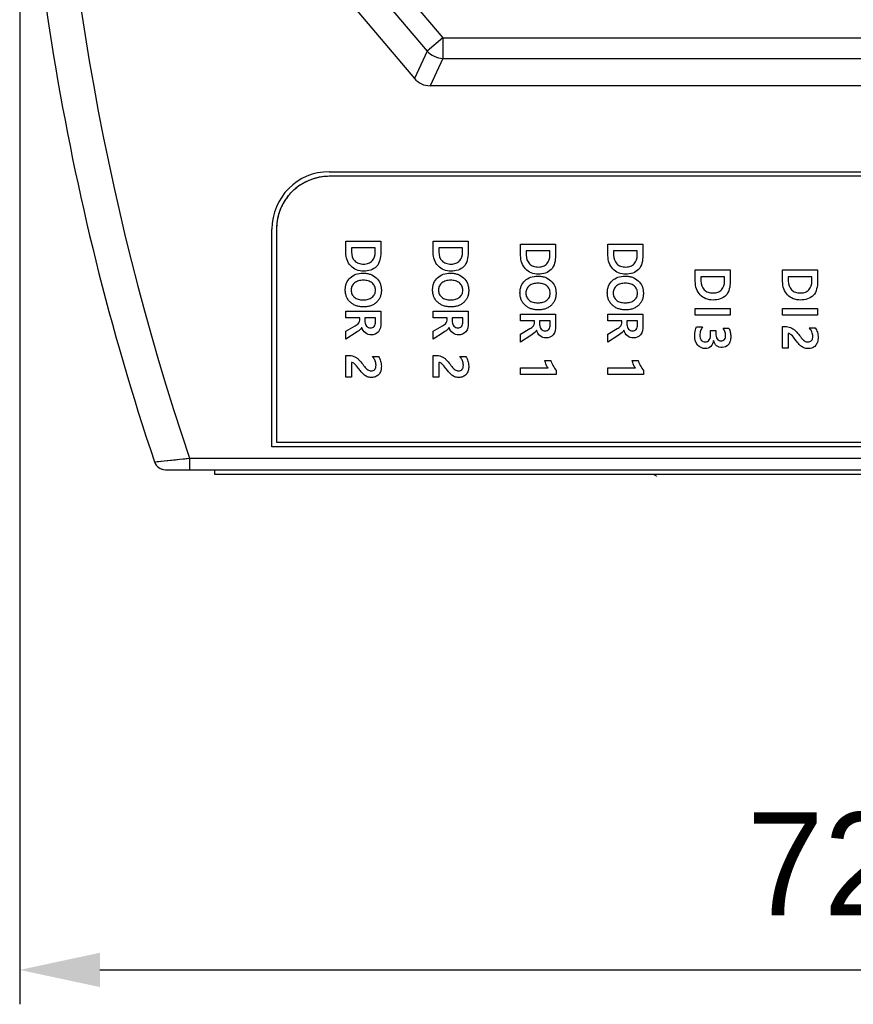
# Model space of a CAD drawing. Header units: millimetres. Extents: x -81 to 387, y -35 to 444.
# Tile 2 of 23: x 56 to 92, y 52 to 95. Entities that reach past the tile are written whole.
import ezdxf

# ---------------------------------------------------------------- set-up
doc = ezdxf.new("R2010")
doc.units = ezdxf.units.MM
doc.header["$LTSCALE"] = 65.395
doc.header["$PDMODE"] = 3
doc.header["$PDSIZE"] = 0.01
doc.layers.get('0').update_dxf_attribs({"linetype": 'CONTINUOUS'})
doc.layers.get('Defpoints').update_dxf_attribs({"linetype": 'CONTINUOUS'})
for name, color, linetype in [('BOTTOM_CASE-_AK-DR-10-SHAPE', 7, 'CONTINUOUS'), ('IO_COUPLER_MODULE-DIM', 7, 'CONTINUOUS'), ('PCB-LORA_P2P_GATEWAY_V002-SHAPE', 7, 'CONTINUOUS'), ('SHEET-LORA_USER_BOT-ENDNO-SHAPE', 7, 'CONTINUOUS'), ('SHEET-LORA_USER_BOT-GATEW-SHAPE', 7, 'CONTINUOUS'), ('TOP_CASE-_AK-DR-10-SHAPE', 7, 'CONTINUOUS'), ('USER_GUIDE-BOT-GATWAY_-SHAPE', 7, 'CONTINUOUS')]:
    doc.layers.add(name, color=color, linetype=linetype)
doc.styles.get("Standard").update_dxf_attribs({"font": 'gothic.ttf'})
doc.dimstyles.new('DIMSTYLE_1', dxfattribs={"dimtxt": 3.5, "dimasz": 3.5, "dimexe": 1.5, "dimexo": 1, "dimgap": 0.875, "dimtad": 1, "dimdec": 5, "dimdsep": 46, "dimtxsty": 'STANDARD', "dimblk": '_FILLED', "dimblk1": '_FILLED', "dimblk2": '_FILLED', "dimcen": 0.09, "dimadec": 5, "dimazin": 2, "dimtp": 0.2, "dimtm": 0.2, "dimtfac": 1, "dimtdec": 5, "dimtofl": 0, "dimtmove": 0, "dimatfit": 3, "dimldrblk": '_FILLED', "dimfxl": 1, "dimtolj": 1, "dimarcsym": 0})

# ---------------------------------------------------------------- blocks, each defined once
blk = doc.blocks.new('_FILLED')
at = {"color": 0, "linetype": 'ByBlock'}
blk.add_solid([(0, 0), (-1, 0.214), (-1, -0.214)], dxfattribs=at)
blk = doc.blocks.new('*D142')
at = {"layer": 'Defpoints', "color": 0, "linetype": 'Continuous'}
for p in [(127.672, 139.025), (55.672, 137.026), (127.672, 53.455)]:
    blk.add_point(p, dxfattribs=at)
at = {"layer": 'IO_COUPLER_MODULE-DIM', "color": 0, "linetype": 'Continuous', "lineweight": -2}
for p, q in [((127.672, 138.025), (127.672, 51.955)), ((55.672, 136.026), (55.672, 51.955)), ((59.172, 53.455), (124.172, 53.455))]:
    blk.add_line(p, q, dxfattribs=at)
at = {"layer": 'IO_COUPLER_MODULE-DIM', "color": 0, "linetype": 'Continuous', "lineweight": -2, "xscale": 3.5, "yscale": 3.5, "zscale": 3.5, "rotation": 180}
blk.add_blockref('_FILLED', (55.672, 53.455), dxfattribs=at)
at = {"layer": 'IO_COUPLER_MODULE-DIM', "color": 0, "linetype": 'Continuous', "lineweight": -2, "xscale": 3.5, "yscale": 3.5, "zscale": 3.5}
blk.add_blockref('_FILLED', (127.672, 53.455), dxfattribs=at)
at = {"layer": 'IO_COUPLER_MODULE-DIM', "color": 0, "linetype": 'Continuous', "insert": (90.739, 60.33), "char_height": 4.5, "attachment_point": 2, "line_spacing_factor": 0.9}
blk.add_mtext('\\A1;72', dxfattribs=at)

msp = doc.modelspace()

# ---------------------------------------------------------------- linework, layer by layer
at = {"layer": 'BOTTOM_CASE-_AK-DR-10-SHAPE', "color": 7, "linetype": 'Continuous'}
msp.add_line((62.028029, 75.27561), (63.083713, 75.27561), dxfattribs=at)
for start, end in [(212.5206017, 220.328129), (248.2788528, 259.3029225)]:
    msp.add_arc((62.028029, 75.77561), 0.5, start, end, dxfattribs=at)
at = {"layer": 'PCB-LORA_P2P_GATEWAY_V002-SHAPE', "color": 7, "linetype": 'Continuous', "const_width": 0.042}
msp.add_lwpolyline([(83.471972, 74.9832, 0.050482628), (83.293056, 75.075709)], format="xyb", dxfattribs=at)
at = {"layer": 'SHEET-LORA_USER_BOT-ENDNO-SHAPE', "color": 7, "linetype": 'Continuous'}
for p, q in [((69.90033, 85.249405), (71.421684, 85.249405)), ((69.90033, 84.751247), (69.90033, 85.249405)), ((71.421684, 85.249405), (71.421684, 84.745038)), ((73.709942, 85.249405), (75.231304, 85.249405)), ((73.709942, 84.751247), (73.709942, 85.249405)), ((75.231304, 85.249405), (75.231304, 84.745038)), ((77.520188, 85.12124), (79.041543, 85.12124)), ((77.520188, 84.623083), (77.520188, 85.12124)), ((79.041543, 85.12124), (79.041543, 84.616874)), ((81.3298, 85.12124), (82.851154, 85.12124)), ((81.3298, 84.623083), (81.3298, 85.12124)), ((82.851154, 85.12124), (82.851154, 84.616874)), ((71.17675, 84.955188), (70.144249, 84.955188)), ((70.144249, 84.955188), (70.144249, 84.769168)), ((71.17675, 84.767087), (71.17675, 84.955188)), ((74.986327, 84.955188), (73.953852, 84.955188)), ((73.953852, 84.955188), (73.953852, 84.769168)), ((74.986327, 84.767087), (74.986327, 84.955188)), ((78.796609, 84.826671), (77.764099, 84.826671)), ((77.764099, 84.826671), (77.764099, 84.640651)), ((78.796609, 84.63857), (78.796609, 84.826671)), ((82.606185, 84.826671), (81.573711, 84.826671)), ((81.573711, 84.826671), (81.573711, 84.640651)), ((82.606185, 84.63857), (82.606185, 84.826671)), ((85.140047, 83.991611), (86.661401, 83.991611)), ((85.140047, 83.493418), (85.140047, 83.991611)), ((86.661401, 83.991611), (86.661401, 83.487244)), ((88.950329, 83.991611), (90.471683, 83.991611)), ((88.950329, 83.493418), (88.950329, 83.991611)), ((90.471683, 83.991611), (90.471683, 83.487244)), ((86.416476, 83.697041), (85.383993, 83.697041)), ((85.383993, 83.697041), (85.383993, 83.510986)), ((86.416476, 83.50894), (86.416476, 83.697041)), ((90.22675, 83.697041), (89.194249, 83.697041)), ((89.194249, 83.697041), (89.194249, 83.510986)), ((90.22675, 83.50894), (90.22675, 83.697041)), ((69.90033, 82.197736), (71.421684, 82.197736)), ((69.90033, 81.902849), (69.90033, 82.197736)), ((71.421684, 82.197736), (71.421684, 81.680987)), ((73.709942, 82.197736), (75.231304, 82.197736)), ((73.709942, 81.902849), (73.709942, 82.197736)), ((75.231304, 82.197736), (75.231304, 81.680987)), ((77.520188, 82.069219), (79.041543, 82.069219)), ((77.520188, 81.774649), (77.520188, 82.069219)), ((79.041543, 82.069219), (79.041543, 81.55247)), ((81.3298, 82.069219), (82.851154, 82.069219)), ((81.3298, 81.774649), (81.3298, 82.069219)), ((82.851154, 82.069219), (82.851154, 81.55247)), ((85.140047, 82.308649), (86.661401, 82.308649)), ((85.140047, 82.014115), (85.140047, 82.308649)), ((86.661401, 82.308649), (86.661401, 82.014115)), ((88.950329, 82.308649), (90.471683, 82.308649)), ((88.950329, 82.014115), (88.950329, 82.308649)), ((90.471683, 82.308649), (90.471683, 82.014115)), ((70.500828, 81.902849), (69.90033, 81.902849)), ((70.500828, 81.795357), (70.500828, 81.902849)), ((71.192237, 81.902849), (70.731298, 81.902849)), ((70.731298, 81.902849), (70.731298, 81.72713)), ((71.192237, 81.722332), (71.192237, 81.902849)), ((74.310405, 81.902849), (73.709942, 81.902849)), ((74.310405, 81.795357), (74.310405, 81.902849)), ((75.001849, 81.902849), (74.540874, 81.902849)), ((74.540874, 81.902849), (74.540874, 81.72713)), ((75.001849, 81.722332), (75.001849, 81.902849)), ((78.120687, 81.774649), (77.520188, 81.774649)), ((78.120687, 81.667193), (78.120687, 81.774649)), ((78.812096, 81.774649), (78.351156, 81.774649)), ((78.351156, 81.774649), (78.351156, 81.598966)), ((78.812096, 81.593815), (78.812096, 81.774649)), ((81.930263, 81.774649), (81.3298, 81.774649)), ((81.930263, 81.667193), (81.930263, 81.774649)), ((82.621708, 81.774649), (82.160733, 81.774649)), ((82.160733, 81.774649), (82.160733, 81.598966)), ((82.621708, 81.593815), (82.621708, 81.774649)), ((86.661401, 82.014115), (85.140047, 82.014115)), ((90.471683, 82.014115), (88.950329, 82.014115)), ((69.90033, 81.317167), (70.302391, 81.559031)), ((69.90033, 80.976101), (69.90033, 81.317167)), ((70.351991, 81.263439), (69.90033, 80.976101)), ((73.709942, 81.317167), (74.111967, 81.559031)), ((73.709942, 80.976101), (73.709942, 81.317167)), ((74.161568, 81.263439), (73.709942, 80.976101)), ((77.520188, 81.18865), (77.922249, 81.430515)), ((77.520188, 80.847585), (77.520188, 81.18865)), ((81.3298, 81.18865), (81.731826, 81.430515)), ((81.3298, 80.847585), (81.3298, 81.18865)), ((85.191729, 81.503187), (85.453208, 81.503187)), ((85.808773, 81.346095), (86.034065, 81.346095)), ((85.808773, 81.211757), (85.808773, 81.346095)), ((86.034065, 81.346095), (86.034065, 81.221035)), ((86.360658, 81.445331), (86.603546, 81.445331)), ((88.950329, 81.521813), (89.065053, 81.521813)), ((88.950329, 80.571995), (88.950329, 81.521813)), ((89.193217, 81.216908), (89.193217, 80.571995)), ((90.108922, 81.469108), (90.368355, 81.469108)), ((77.97185, 81.134922), (77.520188, 80.847585)), ((81.781426, 81.134922), (81.3298, 80.847585)), ((89.193217, 80.571995), (88.950329, 80.571995)), ((69.90033, 80.264337), (70.015053, 80.264337)), ((69.90033, 79.314201), (69.90033, 80.264337)), ((70.143217, 79.959114), (70.143217, 79.314201)), ((71.058922, 80.211279), (71.318355, 80.211279)), ((73.709942, 80.264337), (73.824665, 80.264337)), ((73.709942, 79.314201), (73.709942, 80.264337)), ((73.952794, 79.959114), (73.952794, 79.314201)), ((74.868499, 80.211279), (75.12794, 80.211279)), ((78.583708, 80.040746), (78.838978, 80.040746)), ((82.393284, 80.040746), (82.648554, 80.040746)), ((77.520188, 79.718272), (78.715999, 79.718272)), ((77.520188, 79.429947), (77.520188, 79.718272)), ((79.066351, 79.611839), (79.066351, 79.429947)), ((81.3298, 79.718272), (82.525576, 79.718272)), ((81.3298, 79.429947), (81.3298, 79.718272)), ((82.875955, 79.611839), (82.875955, 79.429947)), ((70.143217, 79.314201), (69.90033, 79.314201)), ((73.952794, 79.314201), (73.709942, 79.314201)), ((79.066351, 79.429947), (77.520188, 79.429947)), ((82.875955, 79.429947), (81.3298, 79.429947))]:
    msp.add_line(p, q, dxfattribs=at)
for centre, radius, start, end in [((89.465289, 80.913544), 0.850244, 37.4089446, 40.7997614), ((70.412731, 79.65333), 0.853739, 37.4343996, 40.8087289), ((74.222251, 79.653281), 0.853814, 37.4346995, 40.8087466)]:
    msp.add_arc(centre, radius, start, end, dxfattribs=at)
for points, knots in [([(70.679616, 83.936824), (70.571807, 83.936824), (70.359167, 83.968448), (70.096255, 84.151324), (69.930017, 84.425998), (69.90033, 84.641229), (69.90033, 84.751247)], [0, 0, 0, 0, 0.256617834, 0.495615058, 0.738123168, 1, 1, 1, 1]), ([(70.144249, 84.769168), (70.144249, 84.632749), (70.211176, 84.410061), (70.424187, 84.285002), (70.56141, 84.251869), (70.67462, 84.244282), (70.786607, 84.251803), (70.918867, 84.284442), (71.122356, 84.414522), (71.17675, 84.632762), (71.17675, 84.767087)], [0, 0, 0, 0, 0.249365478, 0.369882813, 0.435101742, 0.506556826, 0.576421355, 0.639444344, 0.754463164, 1, 1, 1, 1]), ([(71.421684, 84.745038), (71.421684, 84.533736), (71.341818, 84.062635), (70.876985, 83.936824), (70.679616, 83.936824)], [0, 0, 0, 0, 0.517047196, 1, 1, 1, 1]), ([(74.489192, 83.936824), (74.38139, 83.936824), (74.168758, 83.968444), (73.905878, 84.151339), (73.739606, 84.425988), (73.709942, 84.64123), (73.709942, 84.751247)], [0, 0, 0, 0, 0.256609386, 0.495596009, 0.738118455, 1, 1, 1, 1]), ([(73.953852, 84.769168), (73.953852, 84.632752), (74.02075, 84.410057), (74.233764, 84.285002), (74.370986, 84.251869), (74.484198, 84.244282), (74.596189, 84.251804), (74.728452, 84.284438), (74.93193, 84.414531), (74.986327, 84.632762), (74.986327, 84.767087)], [0, 0, 0, 0, 0.249360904, 0.369878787, 0.435098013, 0.506553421, 0.576421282, 0.639449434, 0.754462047, 1, 1, 1, 1]), ([(75.231304, 84.745038), (75.231304, 84.533734), (75.151404, 84.062631), (74.686567, 83.936824), (74.489192, 83.936824)], [0, 0, 0, 0, 0.51704265, 1, 1, 1, 1]), ([(78.299474, 83.80866), (78.191682, 83.80866), (77.979088, 83.840081), (77.716044, 84.022838), (77.549886, 84.297671), (77.520188, 84.513002), (77.520188, 84.623083)], [0, 0, 0, 0, 0.256542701, 0.495414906, 0.738011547, 1, 1, 1, 1]), ([(77.764099, 84.640651), (77.764099, 84.504341), (77.831158, 84.281847), (78.04404, 84.156821), (78.181271, 84.123701), (78.29448, 84.11612), (78.406465, 84.123635), (78.538734, 84.156259), (78.742095, 84.286306), (78.796609, 84.504356), (78.796609, 84.63857)], [0, 0, 0, 0, 0.249264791, 0.369835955, 0.435078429, 0.506560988, 0.576453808, 0.639501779, 0.754569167, 1, 1, 1, 1]), ([(82.10906, 83.80866), (82.001265, 83.80866), (81.788668, 83.84008), (81.52562, 84.022833), (81.359478, 84.297676), (81.3298, 84.513003), (81.3298, 84.623083)], [0, 0, 0, 0, 0.256549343, 0.495422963, 0.73801302, 1, 1, 1, 1]), ([(81.573711, 84.640651), (81.573711, 84.504345), (81.64073, 84.281835), (81.853624, 84.156824), (81.990852, 84.1237), (82.104059, 84.11612), (82.216046, 84.123636), (82.348319, 84.156256), (82.55168, 84.286307), (82.606185, 84.504357), (82.606185, 84.63857)], [0, 0, 0, 0, 0.249258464, 0.369835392, 0.435074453, 0.506555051, 0.576450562, 0.63950308, 0.754569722, 1, 1, 1, 1]), ([(79.041543, 84.616874), (79.041543, 84.405567), (78.961682, 83.934456), (78.496841, 83.80866), (78.299474, 83.80866)], [0, 0, 0, 0, 0.517055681, 1, 1, 1, 1]), ([(82.851154, 84.616874), (82.851154, 84.405566), (82.77127, 83.934454), (82.306429, 83.80866), (82.10906, 83.80866)], [0, 0, 0, 0, 0.517053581, 1, 1, 1, 1]), ([(70.674474, 82.377582), (70.617463, 82.377493), (70.507704, 82.385097), (70.351562, 82.423013), (70.212288, 82.487668), (70.092218, 82.577332), (69.994162, 82.688126), (69.923216, 82.818176), (69.881634, 82.964841), (69.869296, 83.120311), (69.881507, 83.274623), (69.9347, 83.463897), (70.077346, 83.666023), (70.335272, 83.824098), (70.53757, 83.851686), (70.641375, 83.852087)], [0, 0, 0, 0, 0.070759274, 0.136231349, 0.198580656, 0.260288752, 0.321193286, 0.381058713, 0.442839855, 0.509242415, 0.573923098, 0.634290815, 0.751857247, 0.871558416, 1, 1, 1, 1]), ([(70.641375, 83.852087), (70.698675, 83.852308), (70.808663, 83.844578), (71.013665, 83.794469), (71.235976, 83.663737), (71.38353, 83.453539), (71.438212, 83.257138), (71.450679, 83.100363), (71.438573, 82.94599), (71.397842, 82.804198), (71.328517, 82.678415), (71.232819, 82.571347), (71.11645, 82.484617), (70.982516, 82.421845), (70.833289, 82.384872), (70.728651, 82.377666), (70.674474, 82.377582)], [0, 0, 0, 0, 0.070638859, 0.136248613, 0.260036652, 0.380955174, 0.443467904, 0.51080543, 0.574732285, 0.634261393, 0.692070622, 0.75105642, 0.810735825, 0.870608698, 0.933003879, 1, 1, 1, 1]), ([(74.484042, 82.377582), (74.427034, 82.377493), (74.317279, 82.385097), (74.16114, 82.423014), (74.021867, 82.487669), (73.901794, 82.577327), (73.803754, 82.688132), (73.732807, 82.818177), (73.691214, 82.96484), (73.678872, 83.120311), (73.691084, 83.274623), (73.744277, 83.463897), (73.886924, 83.666027), (74.144857, 83.824094), (74.347156, 83.851686), (74.45096, 83.852087)], [0, 0, 0, 0, 0.070756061, 0.13622752, 0.198577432, 0.260286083, 0.321186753, 0.381052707, 0.44283501, 0.509237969, 0.573918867, 0.634286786, 0.75185361, 0.871559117, 1, 1, 1, 1]), ([(74.45096, 83.852087), (74.508263, 83.852308), (74.618254, 83.844577), (74.823263, 83.794467), (75.04559, 83.663748), (75.193123, 83.453533), (75.24782, 83.25714), (75.260293, 83.100363), (75.248181, 82.945988), (75.207436, 82.804196), (75.138098, 82.678416), (75.042396, 82.571349), (74.926026, 82.484617), (74.792091, 82.421845), (74.642861, 82.384872), (74.538221, 82.377666), (74.484042, 82.377582)], [0, 0, 0, 0, 0.070641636, 0.136250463, 0.26004228, 0.380955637, 0.443468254, 0.510804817, 0.57473079, 0.634260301, 0.692070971, 0.75105728, 0.81073572, 0.87060792, 0.933003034, 1, 1, 1, 1]), ([(70.65792, 83.542031), (70.620928, 83.542076), (70.549854, 83.537948), (70.417925, 83.510462), (70.274917, 83.441084), (70.172442, 83.32288), (70.135239, 83.209177), (70.127017, 83.116514), (70.134982, 83.023302), (70.169386, 82.90807), (70.266414, 82.786462), (70.409367, 82.717973), (70.542352, 82.691606), (70.625318, 82.687158), (70.673509, 82.687746), (70.683362, 82.688009)], [0, 0, 0, 0, 0.071335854, 0.137465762, 0.259758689, 0.372208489, 0.428453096, 0.488723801, 0.551015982, 0.608399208, 0.719360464, 0.839734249, 0.906907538, 0.98095615, 1, 1, 1, 1]), ([(70.683362, 82.688009), (70.712921, 82.688798), (70.777987, 82.693364), (70.904056, 82.71711), (71.049639, 82.782002), (71.149603, 82.901139), (71.184953, 83.014554), (71.192989, 83.107677), (71.184651, 83.201503), (71.147189, 83.318131), (71.043482, 83.438913), (70.86536, 83.526345), (70.729202, 83.541943), (70.65792, 83.542031)], [0, 0, 0, 0, 0.058842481, 0.129741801, 0.255132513, 0.368427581, 0.426495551, 0.489572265, 0.553531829, 0.613007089, 0.731091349, 0.858421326, 1, 1, 1, 1]), ([(74.467497, 83.542031), (74.430505, 83.542076), (74.359432, 83.537949), (74.227511, 83.510465), (74.084525, 83.441063), (73.982026, 83.322887), (73.944809, 83.209178), (73.936585, 83.116514), (73.944551, 83.023301), (73.97896, 82.90807), (74.075994, 82.786454), (74.218961, 82.717979), (74.351944, 82.691606), (74.434901, 82.687158), (74.483086, 82.687746), (74.492939, 82.688009)], [0, 0, 0, 0, 0.071336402, 0.137463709, 0.259739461, 0.372202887, 0.42844954, 0.488720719, 0.551013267, 0.608397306, 0.719360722, 0.83975026, 0.906919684, 0.980955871, 1, 1, 1, 1]), ([(74.492939, 82.688009), (74.522498, 82.688798), (74.587565, 82.693364), (74.713636, 82.717108), (74.859212, 82.78201), (74.959202, 82.901132), (74.994534, 83.014556), (75.002564, 83.107677), (74.994228, 83.201503), (74.956766, 83.318132), (74.853061, 83.438908), (74.674943, 83.52635), (74.538783, 83.541943), (74.467497, 83.542031)], [0, 0, 0, 0, 0.058842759, 0.129742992, 0.255131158, 0.3684325, 0.42649807, 0.489574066, 0.553533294, 0.613008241, 0.731091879, 0.858413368, 1, 1, 1, 1]), ([(78.294324, 82.249065), (78.237314, 82.248976), (78.127553, 82.256578), (77.971408, 82.294538), (77.832092, 82.359283), (77.71221, 82.449176), (77.613982, 82.559743), (77.54307, 82.689725), (77.501489, 82.836339), (77.489156, 82.991797), (77.501364, 83.146127), (77.554603, 83.33547), (77.697039, 83.537881), (77.955216, 83.695695), (78.157433, 83.723462), (78.261233, 83.723888)], [0, 0, 0, 0, 0.070754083, 0.136225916, 0.198590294, 0.260346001, 0.321184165, 0.381008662, 0.442771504, 0.50916862, 0.573848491, 0.634228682, 0.751894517, 0.871560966, 1, 1, 1, 1]), ([(78.277779, 83.413831), (78.240787, 83.413876), (78.169714, 83.40975), (78.037791, 83.382284), (77.894711, 83.312919), (77.792284, 83.194547), (77.7551, 83.080734), (77.746867, 82.988034), (77.754825, 82.89486), (77.789252, 82.779731), (77.886382, 82.658311), (78.029206, 82.589675), (78.162204, 82.563125), (78.245182, 82.558642), (78.293376, 82.559227), (78.303228, 82.559489)], [0, 0, 0, 0, 0.071330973, 0.137453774, 0.259729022, 0.372263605, 0.428579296, 0.488881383, 0.551134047, 0.608439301, 0.719305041, 0.839723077, 0.906909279, 0.980958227, 1, 1, 1, 1]), ([(78.261233, 83.723888), (78.318534, 83.724123), (78.428531, 83.716378), (78.633531, 83.666297), (78.855847, 83.535566), (79.003386, 83.325366), (79.058079, 83.128969), (79.070547, 82.972181), (79.058435, 82.817765), (79.01771, 82.675929), (78.948435, 82.550102), (78.852562, 82.443195), (78.736361, 82.356234), (78.602385, 82.293369), (78.453148, 82.256353), (78.348504, 82.249149), (78.294324, 82.249065)], [0, 0, 0, 0, 0.070638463, 0.136240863, 0.260009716, 0.380923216, 0.443427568, 0.51075725, 0.574698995, 0.634256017, 0.692066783, 0.751001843, 0.81072645, 0.87061289, 0.93300755, 1, 1, 1, 1]), ([(78.303228, 82.559489), (78.332786, 82.560277), (78.397849, 82.564849), (78.523917, 82.588592), (78.669497, 82.653486), (78.769462, 82.772623), (78.804812, 82.886037), (78.81285, 82.979179), (78.8045, 83.07306), (78.767063, 83.189796), (78.663413, 83.310752), (78.485208, 83.398158), (78.34906, 83.413744), (78.277779, 83.413831)], [0, 0, 0, 0, 0.058828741, 0.129712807, 0.255078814, 0.368352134, 0.426408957, 0.489473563, 0.553457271, 0.612997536, 0.731149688, 0.858447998, 1, 1, 1, 1]), ([(82.1039, 82.249065), (82.046892, 82.248976), (81.937136, 82.256577), (81.780995, 82.294538), (81.641683, 82.359289), (81.521787, 82.449166), (81.423575, 82.559749), (81.35266, 82.689725), (81.311069, 82.836338), (81.298732, 82.991797), (81.310942, 83.146127), (81.364184, 83.335469), (81.506615, 83.537884), (81.764805, 83.695699), (81.967034, 83.723464), (82.070845, 83.723888)], [0, 0, 0, 0, 0.070751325, 0.136219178, 0.198582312, 0.260342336, 0.321175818, 0.381000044, 0.442763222, 0.509159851, 0.573839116, 0.634218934, 0.75188283, 0.871549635, 1, 1, 1, 1]), ([(82.087355, 83.413831), (82.050365, 83.413876), (81.979294, 83.409751), (81.847378, 83.382286), (81.704314, 83.312909), (81.601876, 83.194552), (81.564708, 83.080732), (81.55648, 82.988034), (81.564436, 82.89486), (81.598864, 82.779731), (81.695994, 82.658312), (81.838812, 82.589679), (81.971795, 82.563125), (82.054759, 82.558643), (82.102945, 82.559227), (82.112798, 82.559489)], [0, 0, 0, 0, 0.071331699, 0.137455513, 0.259724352, 0.372266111, 0.428582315, 0.488886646, 0.551141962, 0.608449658, 0.719320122, 0.839741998, 0.906921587, 0.980956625, 1, 1, 1, 1]), ([(82.070845, 83.723888), (82.128139, 83.724121), (82.238127, 83.716376), (82.443123, 83.666291), (82.665459, 83.535582), (82.812977, 83.325359), (82.867679, 83.12897), (82.880152, 82.97218), (82.868036, 82.817763), (82.827299, 82.675928), (82.758016, 82.550103), (82.662139, 82.443196), (82.545939, 82.356234), (82.411965, 82.293369), (82.262727, 82.256353), (82.158082, 82.249149), (82.1039, 82.249065)], [0, 0, 0, 0, 0.070630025, 0.136230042, 0.260008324, 0.380917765, 0.443422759, 0.510752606, 0.574694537, 0.634252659, 0.69206529, 0.751001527, 0.810725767, 0.870611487, 0.933006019, 1, 1, 1, 1]), ([(82.112798, 82.559489), (82.142356, 82.560277), (82.207422, 82.564849), (82.333493, 82.588591), (82.479071, 82.653491), (82.579057, 82.772616), (82.614392, 82.886039), (82.622425, 82.979179), (82.614077, 83.07306), (82.57664, 83.189795), (82.473, 83.310753), (82.294793, 83.398161), (82.158641, 83.413744), (82.087355, 83.413831)], [0, 0, 0, 0, 0.058830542, 0.129715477, 0.255080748, 0.368358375, 0.426412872, 0.489476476, 0.553459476, 0.612998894, 0.731146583, 0.858440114, 1, 1, 1, 1]), ([(85.919333, 82.67903), (85.811541, 82.67903), (85.598947, 82.710451), (85.335903, 82.893207), (85.169755, 83.168031), (85.140047, 83.383347), (85.140047, 83.493418)], [0, 0, 0, 0, 0.256549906, 0.495428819, 0.738027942, 1, 1, 1, 1]), ([(85.383993, 83.510986), (85.383993, 83.37468), (85.450998, 83.152166), (85.663904, 83.027186), (85.801129, 82.994071), (85.914339, 82.98649), (86.026328, 82.994006), (86.158592, 83.026621), (86.361978, 83.156643), (86.416476, 83.374715), (86.416476, 83.50894)], [0, 0, 0, 0, 0.249258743, 0.369819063, 0.435062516, 0.506546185, 0.576441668, 0.63949311, 0.754545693, 1, 1, 1, 1]), ([(86.661401, 83.487244), (86.661401, 83.275938), (86.58154, 82.804826), (86.116699, 82.67903), (85.919333, 82.67903)], [0, 0, 0, 0, 0.517055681, 1, 1, 1, 1]), ([(89.729615, 82.67903), (89.621817, 82.67903), (89.409216, 82.710453), (89.146148, 82.893192), (88.980034, 83.16804), (88.950329, 83.383348), (88.950329, 83.493418)], [0, 0, 0, 0, 0.256560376, 0.495447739, 0.738032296, 1, 1, 1, 1]), ([(89.194249, 83.510986), (89.194249, 83.374677), (89.261283, 83.15217), (89.474186, 83.027185), (89.611411, 82.994071), (89.72462, 82.98649), (89.836604, 82.994005), (89.968866, 83.026626), (90.172263, 83.156632), (90.22675, 83.374716), (90.22675, 83.50894)], [0, 0, 0, 0, 0.249263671, 0.369823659, 0.435066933, 0.506550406, 0.576442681, 0.639489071, 0.754548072, 1, 1, 1, 1]), ([(90.471683, 83.487244), (90.471683, 83.275938), (90.391827, 82.804824), (89.926983, 82.67903), (89.729615, 82.67903)], [0, 0, 0, 0, 0.517053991, 1, 1, 1, 1]), ([(70.302391, 81.559031), (70.360378, 81.593915), (70.459388, 81.647648), (70.500828, 81.756028), (70.500828, 81.795357)], [0, 0, 0, 0, 0.63243856, 1, 1, 1, 1]), ([(70.731298, 81.72713), (70.731298, 81.659184), (70.773036, 81.517324), (70.912439, 81.463923), (70.975208, 81.463923)], [0, 0, 0, 0, 0.519800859, 1, 1, 1, 1]), ([(70.975208, 81.463923), (71.033586, 81.463923), (71.174372, 81.510514), (71.192237, 81.655248), (71.192237, 81.722332)], [0, 0, 0, 0, 0.465302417, 1, 1, 1, 1]), ([(71.421684, 81.680987), (71.421684, 81.544824), (71.396379, 81.259457), (71.122172, 81.153866), (71.010345, 81.153866)], [0, 0, 0, 0, 0.549066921, 1, 1, 1, 1]), ([(74.111967, 81.559031), (74.169961, 81.593904), (74.268963, 81.647652), (74.310405, 81.756028), (74.310405, 81.795357)], [0, 0, 0, 0, 0.63243856, 1, 1, 1, 1]), ([(74.540874, 81.72713), (74.540874, 81.659184), (74.582613, 81.517324), (74.722015, 81.463923), (74.784785, 81.463923)], [0, 0, 0, 0, 0.519800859, 1, 1, 1, 1]), ([(74.784785, 81.463923), (74.843168, 81.463923), (74.983959, 81.510508), (75.001849, 81.655247), (75.001849, 81.722332)], [0, 0, 0, 0, 0.465319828, 1, 1, 1, 1]), ([(75.231304, 81.680987), (75.231304, 81.544822), (75.20597, 81.259449), (74.931755, 81.153866), (74.819922, 81.153866)], [0, 0, 0, 0, 0.549055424, 1, 1, 1, 1]), ([(77.922249, 81.430515), (77.980307, 81.465425), (78.079174, 81.519479), (78.120687, 81.627865), (78.120687, 81.667193)], [0, 0, 0, 0, 0.63269983, 1, 1, 1, 1]), ([(81.731826, 81.430515), (81.789882, 81.465424), (81.888737, 81.519485), (81.930263, 81.627864), (81.930263, 81.667193)], [0, 0, 0, 0, 0.632686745, 1, 1, 1, 1]), ([(70.586588, 81.493556), (70.580176, 81.474504), (70.524883, 81.376612), (70.428611, 81.31187), (70.351991, 81.263439)], [0, 0, 0, 0, 0.181516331, 1, 1, 1, 1]), ([(71.010345, 81.153866), (70.918194, 81.153866), (70.717947, 81.216586), (70.617823, 81.398403), (70.590751, 81.493556)], [0, 0, 0, 0, 0.482263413, 1, 1, 1, 1]), ([(74.3962, 81.493556), (74.389788, 81.474503), (74.334478, 81.37661), (74.238194, 81.311874), (74.161568, 81.263439)], [0, 0, 0, 0, 0.181510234, 1, 1, 1, 1]), ([(74.819922, 81.153866), (74.727782, 81.153866), (74.527546, 81.216608), (74.42743, 81.398405), (74.400328, 81.493556)], [0, 0, 0, 0, 0.482217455, 1, 1, 1, 1]), ([(78.206447, 81.365392), (78.20003, 81.346324), (78.144754, 81.248342), (78.048524, 81.183387), (77.97185, 81.134922)], [0, 0, 0, 0, 0.181531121, 1, 1, 1, 1]), ([(78.630204, 81.025349), (78.538018, 81.025349), (78.337883, 81.088565), (78.237711, 81.270245), (78.21061, 81.365392)], [0, 0, 0, 0, 0.482354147, 1, 1, 1, 1]), ([(78.351156, 81.598966), (78.351156, 81.531009), (78.392961, 81.389239), (78.532257, 81.335406), (78.595067, 81.335406)], [0, 0, 0, 0, 0.519680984, 1, 1, 1, 1]), ([(78.595067, 81.335406), (78.653445, 81.335406), (78.79423, 81.381997), (78.812096, 81.526731), (78.812096, 81.593815)], [0, 0, 0, 0, 0.465302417, 1, 1, 1, 1]), ([(79.041543, 81.55247), (79.041543, 81.416307), (79.016237, 81.13094), (78.742031, 81.025349), (78.630204, 81.025349)], [0, 0, 0, 0, 0.549066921, 1, 1, 1, 1]), ([(82.016059, 81.365392), (82.009644, 81.346323), (81.954353, 81.248336), (81.858108, 81.183392), (81.781426, 81.134922)], [0, 0, 0, 0, 0.181519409, 1, 1, 1, 1]), ([(82.43978, 81.025349), (82.347603, 81.025349), (82.147484, 81.088583), (82.047296, 81.270243), (82.020186, 81.365392)], [0, 0, 0, 0, 0.482319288, 1, 1, 1, 1]), ([(82.160733, 81.598966), (82.160733, 81.531009), (82.202538, 81.389239), (82.341833, 81.335406), (82.404644, 81.335406)], [0, 0, 0, 0, 0.519680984, 1, 1, 1, 1]), ([(82.404644, 81.335406), (82.463027, 81.335406), (82.603818, 81.381992), (82.621708, 81.52673), (82.621708, 81.593815)], [0, 0, 0, 0, 0.465319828, 1, 1, 1, 1]), ([(82.851154, 81.55247), (82.851154, 81.416305), (82.825826, 81.130934), (82.551613, 81.025349), (82.43978, 81.025349)], [0, 0, 0, 0, 0.549057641, 1, 1, 1, 1]), ([(85.113201, 81.131147), (85.113201, 81.167352), (85.118315, 81.294325), (85.148218, 81.423026), (85.191729, 81.503187)], [0, 0, 0, 0, 0.284154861, 1, 1, 1, 1]), ([(85.453208, 81.503187), (85.415995, 81.453238), (85.356256, 81.338895), (85.332345, 81.171578), (85.346173, 81.032251), (85.390904, 80.932828), (85.470824, 80.865017), (85.573422, 80.848277), (85.67837, 80.866065), (85.730438, 80.916004), (85.749594, 80.943549)], [0, 0, 0, 0, 0.185834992, 0.37659671, 0.496253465, 0.599631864, 0.694300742, 0.795374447, 0.900715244, 1, 1, 1, 1]), ([(86.034065, 81.221035), (86.034065, 81.138846), (86.043421, 81.014059), (86.15675, 80.910853), (86.253059, 80.896143), (86.344009, 80.907716), (86.447842, 80.98061), (86.461941, 81.082773), (86.461941, 81.146634)], [0, 0, 0, 0, 0.30834409, 0.422873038, 0.546455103, 0.661157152, 0.760413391, 1, 1, 1, 1]), ([(86.603546, 81.445331), (86.631773, 81.392383), (86.674495, 81.271955), (86.692968, 81.081559), (86.672594, 80.894917), (86.581242, 80.687202), (86.413631, 80.607131), (86.312081, 80.607131)], [0, 0, 0, 0, 0.172643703, 0.362505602, 0.54645015, 0.70781114, 1, 1, 1, 1]), ([(89.065053, 81.521813), (89.141964, 81.521813), (89.258182, 81.501174), (89.377705, 81.440086), (89.441002, 81.397173), (89.51486, 81.338129), (89.623606, 81.215589), (89.711122, 81.102258), (89.763729, 81.031911)], [0, 0, 0, 0, 0.259248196, 0.385705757, 0.450463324, 0.51680153, 0.703910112, 1, 1, 1, 1]), ([(89.499146, 80.956452), (89.446175, 81.027983), (89.365847, 81.134493), (89.240738, 81.216908), (89.193217, 81.216908)], [0, 0, 0, 0, 0.651938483, 1, 1, 1, 1]), ([(90.368355, 81.469108), (90.409953, 81.409366), (90.476802, 81.274895), (90.505062, 81.056718), (90.48297, 80.851307), (90.394972, 80.681557), (90.244829, 80.576573), (90.092502, 80.554895), (89.968383, 80.564307), (89.852263, 80.597824), (89.726368, 80.677116), (89.607043, 80.809802), (89.535835, 80.906895), (89.499146, 80.956452)], [0, 0, 0, 0, 0.11483442, 0.231944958, 0.342797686, 0.436303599, 0.524219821, 0.620683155, 0.67262681, 0.720005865, 0.809978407, 0.90273451, 1, 1, 1, 1]), ([(89.763729, 81.031911), (89.802869, 80.979352), (89.863667, 80.906902), (89.971676, 80.85649), (90.054206, 80.846366), (90.138601, 80.85768), (90.214805, 80.905563), (90.258211, 80.991241), (90.270603, 81.122765), (90.238479, 81.280815), (90.174658, 81.385545), (90.140655, 81.430067)], [0, 0, 0, 0, 0.181496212, 0.252480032, 0.324935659, 0.409191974, 0.483811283, 0.564141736, 0.66525238, 0.845587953, 1, 1, 1, 1]), ([(85.57414, 80.559577), (85.449796, 80.559577), (85.164318, 80.69052), (85.113201, 80.986983), (85.113201, 81.131147)], [0, 0, 0, 0, 0.463093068, 1, 1, 1, 1]), ([(85.93176, 80.909956), (85.922043, 80.817271), (85.849234, 80.632378), (85.660732, 80.559577), (85.57414, 80.559577)], [0, 0, 0, 0, 0.518355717, 1, 1, 1, 1]), ([(86.312081, 80.607131), (86.227447, 80.607131), (86.041545, 80.65369), (85.958214, 80.824965), (85.935878, 80.909956)], [0, 0, 0, 0, 0.490602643, 1, 1, 1, 1]), ([(70.015053, 80.264337), (70.091963, 80.264337), (70.208186, 80.24374), (70.327705, 80.182644), (70.391002, 80.139731), (70.464864, 80.080687), (70.573597, 79.958135), (70.661117, 79.844808), (70.713729, 79.77447)], [0, 0, 0, 0, 0.25924308, 0.385701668, 0.45045976, 0.516798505, 0.703919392, 1, 1, 1, 1]), ([(70.449146, 79.698658), (70.396123, 79.77026), (70.316131, 79.877273), (70.190689, 79.959114), (70.143217, 79.959114)], [0, 0, 0, 0, 0.652400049, 1, 1, 1, 1]), ([(71.318355, 80.211279), (71.359928, 80.15159), (71.426815, 80.017275), (71.455056, 79.799209), (71.432986, 79.593851), (71.34492, 79.424109), (71.194876, 79.318999), (71.042508, 79.29699), (70.918362, 79.306671), (70.802299, 79.340419), (70.676348, 79.419637), (70.557189, 79.552358), (70.485763, 79.649164), (70.449146, 79.698658)], [0, 0, 0, 0, 0.114769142, 0.231805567, 0.342690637, 0.436211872, 0.52420173, 0.620703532, 0.672666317, 0.720079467, 0.810082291, 0.902859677, 1, 1, 1, 1]), ([(70.713729, 79.77447), (70.752919, 79.721844), (70.81349, 79.649035), (70.921708, 79.598849), (71.004216, 79.588938), (71.088606, 79.600209), (71.164794, 79.648124), (71.208213, 79.733778), (71.220601, 79.865246), (71.188493, 80.023207), (71.124639, 80.127804), (71.090643, 80.172278)], [0, 0, 0, 0, 0.181750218, 0.252682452, 0.325127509, 0.409397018, 0.484034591, 0.564360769, 0.665467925, 0.845690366, 1, 1, 1, 1]), ([(73.824665, 80.264337), (73.901563, 80.264337), (74.017772, 80.243732), (74.137284, 80.182646), (74.20058, 80.139731), (74.27444, 80.080686), (74.383174, 79.958135), (74.470694, 79.844808), (74.523306, 79.77447)], [0, 0, 0, 0, 0.259214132, 0.385680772, 0.450439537, 0.516779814, 0.703907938, 1, 1, 1, 1]), ([(74.258723, 79.698658), (74.205695, 79.770257), (74.125708, 79.877274), (74.000265, 79.959114), (73.952794, 79.959114)], [0, 0, 0, 0, 0.652400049, 1, 1, 1, 1]), ([(75.12794, 80.211279), (75.169524, 80.151593), (75.236426, 80.01728), (75.26467, 79.799208), (75.242593, 79.593852), (75.154532, 79.424108), (75.004488, 79.318998), (74.85211, 79.296991), (74.727952, 79.306669), (74.611877, 79.340417), (74.485924, 79.419634), (74.366775, 79.552364), (74.295341, 79.649162), (74.258723, 79.698658)], [0, 0, 0, 0, 0.114771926, 0.231805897, 0.342688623, 0.436206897, 0.524194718, 0.620694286, 0.672672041, 0.72008632, 0.81008706, 0.902859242, 1, 1, 1, 1]), ([(74.523306, 79.77447), (74.562491, 79.721841), (74.623067, 79.649037), (74.731285, 79.598848), (74.813798, 79.58894), (74.898195, 79.6002), (74.97437, 79.648134), (75.017806, 79.733773), (75.030168, 79.865249), (74.998072, 80.023207), (74.934216, 80.127804), (74.900219, 80.172278)], [0, 0, 0, 0, 0.181749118, 0.252680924, 0.325125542, 0.409412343, 0.484034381, 0.564364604, 0.665469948, 0.845691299, 1, 1, 1, 1]), ([(78.715999, 79.718272), (78.679899, 79.757725), (78.623126, 79.863338), (78.591214, 79.977346), (78.583708, 80.040746)], [0, 0, 0, 0, 0.455818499, 1, 1, 1, 1]), ([(82.525576, 79.718272), (82.489475, 79.757725), (82.432703, 79.863338), (82.40079, 79.977346), (82.393284, 80.040746)], [0, 0, 0, 0, 0.455818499, 1, 1, 1, 1])]:
    msp.add_open_spline(points, degree=3, knots=knots, dxfattribs=at)
for points in [[(85.749594, 80.943549), (85.802297, 81.019331), (85.808773, 81.120204), (85.808773, 81.211757)], [(86.461941, 81.146634), (86.461941, 81.251768), (86.420938, 81.359195), (86.360658, 81.445331)], [(78.838978, 80.040746), (78.885472, 79.885754), (78.966064, 79.738831), (79.066351, 79.611839)], [(82.648554, 80.040746), (82.695083, 79.88576), (82.775649, 79.738822), (82.875955, 79.611839)]]:
    msp.add_open_spline(points, degree=3, dxfattribs=at)
at = {"layer": 'SHEET-LORA_USER_BOT-GATEW-SHAPE', "color": 7, "linetype": 'Continuous'}
for p, q in [((114.171908, 88.07561), (69.171908, 88.07561)), ((66.871908, 85.77561), (66.871908, 76.47561)), ((66.871908, 76.47561), (116.471908, 76.47561))]:
    msp.add_line(p, q, dxfattribs=at)
for centre, radius, start, end in [((69.171908, 85.77561), 2.3, 90, 180), ((69.18307, 85.805677), 2.270413, 97.5341006, 98.5779502), ((69.173674, 85.888988), 2.186591, 90.0470486, 97.5762589), ((69.166734, 85.756685), 2.31077, 121.0324175, 126.5601686), ((69.194208, 85.711915), 2.363296, 117.9865705, 121.0436105), ((69.20683, 85.688182), 2.390176, 114.4315869, 117.9867854), ((69.212343, 85.676206), 2.40336, 110.4620152, 114.4331443), ((69.210119, 85.682354), 2.396823, 107.1371703, 110.4635958), ((69.203422, 85.704253), 2.373923, 103.8638204, 107.1384576), ((69.191336, 85.754931), 2.321825, 98.5928753, 103.8739176), ((69.138392, 85.795944), 2.262354, 126.5758547, 127.5002157), ((69.259188, 85.740648), 2.390096, 151.9786082, 155.590062), ((69.235416, 85.7533), 2.363166, 148.9667713, 151.9786354), ((69.190754, 85.780708), 2.310767, 143.4289753, 148.9781729), ((69.151463, 85.809079), 2.262308, 142.5035307, 143.4131481), ((69.243091, 85.744058), 2.373817, 162.899938, 166.1038635), ((69.265002, 85.737363), 2.396727, 159.5013002, 162.9009964), ((69.271199, 85.73512), 2.403317, 155.5884024, 159.5029514), ((69.058547, 85.773803), 2.186674, 172.402844, 179.9526983), ((69.141586, 85.764424), 2.270224, 171.4502271, 172.4452862), ((69.19243, 85.75615), 2.321733, 166.0932962, 171.4348652)]:
    msp.add_arc(centre, radius, start, end, dxfattribs=at)
msp.add_open_spline([(67.356569, 87.186174), (67.414831, 87.262112), (67.540931, 87.406451), (67.685266, 87.532554), (67.761151, 87.590784)], degree=3, knots=[0, 0, 0, 0, 0.500160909, 1, 1, 1, 1], dxfattribs=at)
at = {"layer": 'TOP_CASE-_AK-DR-10-SHAPE', "color": 7, "linetype": 'Continuous'}
for p, q in [((59.086122, 111.905436), (74.126578, 94.113677)), ((58.399726, 111.325184), (73.440183, 93.533425)), ((57.173486, 110.933585), (72.888265, 92.344152)), ((74.126578, 94.113677), (73.440183, 93.533425)), ((74.126578, 94.113677), (109.217238, 94.113677)), ((74.126578, 94.113677), (74.126578, 93.214883)), ((73.440183, 93.533425), (72.888265, 92.344152)), ((74.126578, 93.214883), (73.57466, 92.02561)), ((74.126578, 93.214883), (109.217238, 93.214883)), ((109.769156, 92.02561), (73.57466, 92.02561)), ((69.171908, 88.27561), (114.171908, 88.27561)), ((66.671908, 76.27561), (66.671908, 85.77561)), ((116.671908, 76.27561), (66.671908, 76.27561)), ((61.554161, 75.616083), (63.083715, 75.775605)), ((61.975217, 75.659712), (62.463528, 75.71052)), ((63.083713, 75.77561), (63.083713, 75.27561)), ((63.083714, 75.77561), (120.260103, 75.77561)), ((62.028029, 75.27561), (121.315788, 75.27561))]:
    msp.add_line(p, q, dxfattribs=at)
for points in [[(61.554161, 75.616083), (61.566906, 75.61724), (61.604173, 75.621251), (61.664415, 75.627516), (61.746717, 75.63601), (61.975217, 75.659712)], [(62.463528, 75.71052), (62.660474, 75.731189), (62.868208, 75.753347), (63.083715, 75.775605)]]:
    msp.add_lwpolyline(points, dxfattribs=at)
for centre, radius, start, end in [((168.221908, 111.52561), 112.55, 180, 198.60572409), ((168.221908, 111.52561), 111.05, 180.30545416, 198.77950541), ((69.171908, 85.77561), 2.5, 90, 180), ((62.028029, 75.77561), 0.5, 198.6057241, 270)]:
    msp.add_arc(centre, radius, start, end, dxfattribs=at)
msp.add_ellipse((73.673884, 93.138211), major_axis=(0.477952, 1.029892), ratio=0.880752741, start_param=-3.529610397, end_param=-2.75357491, dxfattribs=at)
msp.add_open_spline([(73.440183, 93.533425), (73.53117, 93.443405), (73.746499, 93.294681), (73.999091, 93.226252), (74.126578, 93.214883)], degree=3, knots=[0, 0, 0, 0, 0.500000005, 1, 1, 1, 1], dxfattribs=at)
at = {"layer": 'USER_GUIDE-BOT-GATWAY_-SHAPE', "color": 7, "linetype": 'Continuous'}
for p, q in [((64.171908, 75.27561), (64.171908, 75.07561)), ((64.171908, 75.07561), (119.171908, 75.07561))]:
    msp.add_line(p, q, dxfattribs=at)

# ---------------------------------------------------------------- dimensions: what is measured, and where the dimension line sits
at = {"layer": 'IO_COUPLER_MODULE-DIM', "color": 5, "linetype": 'Continuous'}
dim = msp.add_linear_dim(base=(127.671907, 53.45477), p1=(55.671908, 137.02561), p2=(127.671907, 139.024676), dimstyle='DIMSTYLE_1', override={"dimtxt": 4.5}, dxfattribs=at)
dim.commit()
dim.dimension.update_dxf_attribs({"geometry": '*D142', "text_midpoint": (90.739456, 53.45477), "dimtype": 160})

doc.saveas('drawing.dxf')
